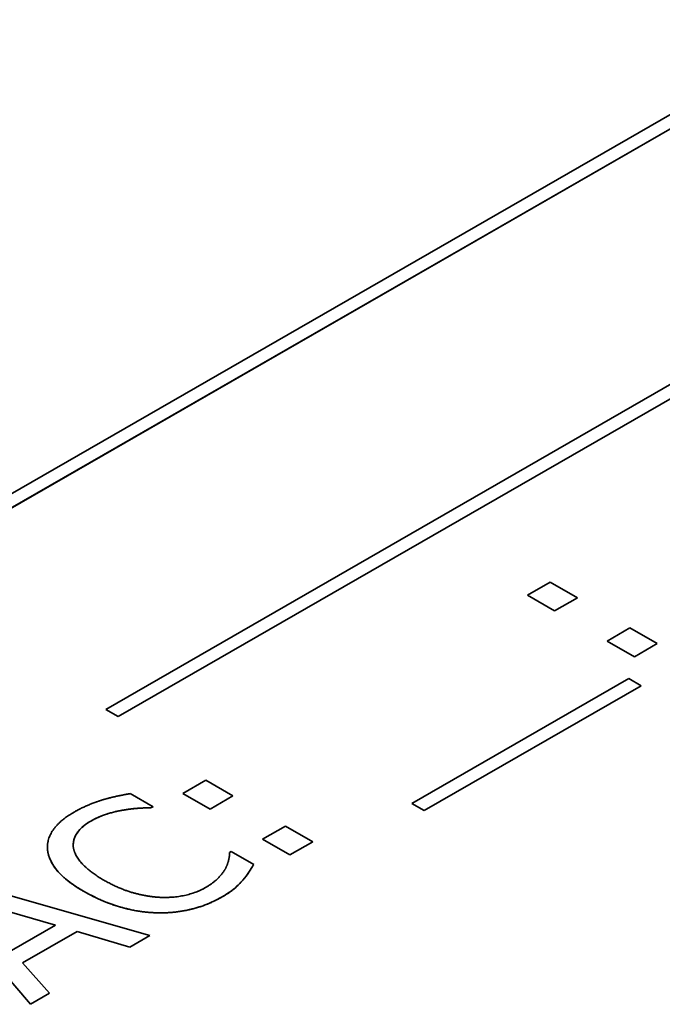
# Model space of a CAD drawing. Header units: millimetres. Extents: x 0 to 420, y 0 to 297.
# Tile 37 of 46: x 340.28 to 343.47, y 210.37 to 215.25. Entities that reach past the tile are written whole.
import ezdxf

# ---------------------------------------------------------------- set-up
doc = ezdxf.new("R2010")
doc.units = ezdxf.units.MM
doc.layers.add('Sichtbar (ISO)', color=7, linetype='Continuous', lineweight=35)
doc.layers.add('Sichtbar schmal (ISO)', color=7, linetype='Continuous', lineweight=25)

msp = doc.modelspace()

# ---------------------------------------------------------------- linework, layer by layer
at = {"layer": 'Sichtbar (ISO)'}
for p, q in [((339.001, 212.1879), (344.3221, 215.2521)), ((344.3834, 215.2168), (339.0624, 212.1526)), ((344.3834, 215.2167), (339.0624, 212.1525)), ((340.7056, 211.8286), (344.9655, 214.2817)), ((345.0268, 214.2464), (340.767, 211.7933)), ((345.0267, 214.2464), (340.767, 211.7934)), ((342.7964, 212.3959), (342.9099, 212.4612)), ((342.9099, 212.4612), (343.0451, 212.3834)), ((342.9317, 212.318), (342.7964, 212.3959)), ((342.9317, 212.3181), (342.7965, 212.3959)), ((343.0451, 212.3834), (342.9317, 212.318)), ((343.0451, 212.3834), (342.9317, 212.3181)), ((342.9317, 212.3181), (342.9317, 212.318)), ((343.1918, 212.1682), (343.3053, 212.2336)), ((343.3053, 212.2336), (343.4405, 212.1557)), ((343.3271, 212.0903), (343.1918, 212.1682)), ((343.3271, 212.0904), (343.1919, 212.1683)), ((343.4405, 212.1557), (343.3271, 212.0903)), ((343.4404, 212.1557), (343.3271, 212.0904)), ((343.3271, 212.0904), (343.3271, 212.0903)), ((342.224, 211.3621), (343.3001, 211.9818)), ((343.3614, 211.9465), (342.2853, 211.3268)), ((343.3614, 211.9465), (342.2853, 211.3269)), ((343.3001, 211.9818), (343.3614, 211.9465)), ((340.767, 211.7933), (340.7056, 211.8286)), ((340.767, 211.7934), (340.7057, 211.8286)), ((340.767, 211.7934), (340.767, 211.7933)), ((341.0877, 211.4119), (341.2012, 211.4772)), ((341.2012, 211.4772), (341.3364, 211.3994)), ((340.827, 211.4109), (340.9404, 211.3456)), ((341.2229, 211.334), (341.0877, 211.4119)), ((341.2229, 211.3341), (341.0878, 211.4119)), ((341.3364, 211.3994), (341.2229, 211.334)), ((341.3363, 211.3994), (341.2229, 211.3341)), ((342.2853, 211.3268), (342.224, 211.3621)), ((342.2853, 211.3269), (342.2241, 211.3621)), ((340.9404, 211.3456), (340.933, 211.3413)), ((340.9404, 211.3456), (340.933, 211.3414)), ((340.933, 211.3414), (340.933, 211.3413)), ((341.2229, 211.3341), (341.2229, 211.334)), ((342.2853, 211.3269), (342.2853, 211.3268)), ((341.4831, 211.1842), (341.5965, 211.2496)), ((341.5965, 211.2496), (341.7318, 211.1717)), ((341.6183, 211.1063), (341.4831, 211.1842)), ((341.6183, 211.1064), (341.4832, 211.1843)), ((341.7318, 211.1717), (341.6183, 211.1063)), ((341.7317, 211.1717), (341.6183, 211.1064)), ((340.5441, 211.1555), (340.5441, 211.1554)), ((341.3198, 211.1192), (341.3266, 211.1232)), ((341.3266, 211.1232), (341.439, 211.0585)), ((341.6183, 211.1064), (341.6183, 211.1063)), ((339.9783, 210.9763), (340.9238, 210.7064)), ((341.3851, 210.9814), (341.3851, 210.9813)), ((340.3313, 210.3652), (339.8626, 210.9097)), ((340.3313, 210.3653), (339.8626, 210.9097)), ((340.4568, 210.7576), (340.0144, 210.8863)), ((340.4568, 210.7576), (340.0144, 210.8862)), ((340.2385, 210.6318), (340.4568, 210.7576)), ((340.5628, 210.7263), (340.2929, 210.5709)), ((340.5628, 210.7262), (340.2929, 210.5708)), ((340.4568, 210.7576), (340.4568, 210.7576)), ((340.8247, 210.6494), (340.5628, 210.7263)), ((340.5628, 210.7263), (340.5628, 210.7262)), ((340.8247, 210.6493), (340.5628, 210.7262)), ((340.9238, 210.7064), (340.8247, 210.6493)), ((340.9237, 210.7064), (340.8247, 210.6494)), ((340.8247, 210.6494), (340.8247, 210.6493)), ((340.2929, 210.5709), (340.2929, 210.5708)), ((340.2929, 210.5708), (340.4264, 210.42)), ((340.4264, 210.42), (340.3313, 210.3652)), ((340.4264, 210.42), (340.3313, 210.3653)), ((340.3313, 210.3653), (340.3313, 210.3652))]:
    msp.add_line(p, q, dxfattribs=at)
for points, degree in [([(340.6917, 211.3806), (340.7221, 211.3895), (340.7909, 211.4046), (340.827, 211.4109)], 2), ([(340.5491, 211.3195), (340.5846, 211.34), (340.6574, 211.37), (340.6917, 211.3806)], 2), ([(340.4167, 211.1311), (340.4115, 211.1829), (340.4774, 211.2783), (340.5491, 211.3195)], 2), ([(340.7943, 211.3294), (340.7525, 211.3225), (340.67, 211.2967), (340.6287, 211.273)], 2), ([(340.933, 211.3413), (340.9089, 211.3406), (340.8379, 211.3367), (340.7943, 211.3294)], 2), ([(340.6287, 211.273), (340.5834, 211.2469), (340.5399, 211.1789), (340.545, 211.141)], 2), ([(340.4167, 211.1312), (340.4162, 211.1358), (340.416, 211.1405), (340.416, 211.1451)], 3), ([(340.5978, 210.9252), (340.5089, 210.9763), (340.4224, 211.0783), (340.4167, 211.1311)], 2), ([(340.545, 211.141), (340.5514, 211.103), (340.6276, 211.0209), (340.6958, 210.9816)], 2), ([(341.3014, 211.0433), (341.3123, 211.0667), (341.3198, 211.1067), (341.3198, 211.1192)], 2), ([(341.1994, 210.9443), (341.2401, 210.9678), (341.2894, 211.0192), (341.3014, 211.0433)], 2), ([(341.439, 211.0585), (341.4264, 211.0387), (341.4052, 211.0034), (341.3851, 210.9813)], 2), ([(340.6958, 210.9816), (340.7685, 210.9397), (340.9083, 210.8994), (340.9748, 210.8961)], 2), ([(341.3851, 210.9813), (341.3645, 210.9575), (341.3221, 210.9212), (341.2797, 210.8968)], 2), ([(340.9593, 210.8193), (340.8711, 210.8212), (340.6872, 210.8737), (340.5978, 210.9252)], 2), ([(340.9748, 210.8961), (341.0396, 210.8932), (341.1547, 210.9186), (341.1994, 210.9443)], 2), ([(341.2797, 210.8968), (341.2109, 210.8572), (341.0482, 210.817), (340.9593, 210.8193)], 2)]:
    msp.add_open_spline(points, degree=degree, dxfattribs=at)
for points, knots in [([(340.7943, 211.3295), (340.7551, 211.323), (340.7259, 211.3143), (340.6808, 211.3002), (340.6531, 211.2871), (340.6287, 211.2731)], [-0.01537742, -0.01537742, -0.01537742, -0.01537742, -0.01036505, -0.01036505, 0, 0, 0, 0]), ([(340.933, 211.3414), (340.9131, 211.3408), (340.8932, 211.3398), (340.847, 211.3373), (340.8198, 211.3337), (340.7943, 211.3295)], [-0.01392252, -0.01392252, -0.01392252, -0.01392252, -0.00795272, -0.00795272, 0, 0, 0, 0]), ([(340.6287, 211.2731), (340.6127, 211.2638), (340.5985, 211.2537), (340.5729, 211.2298), (340.5641, 211.2176), (340.5486, 211.1905), (340.5441, 211.1731), (340.5441, 211.1555)], [-0.02230162, -0.02230162, -0.02230162, -0.02230162, -0.01741667, -0.01741667, -0.01181529, -0.01181529, -0.00251673, -0.00251673, -0.00251673, -0.00251673]), ([(340.5978, 210.9253), (340.5161, 210.9723), (340.48, 211.0096), (340.4361, 211.0638), (340.4205, 211.0966), (340.4167, 211.1311)], [-0.03117982, -0.03117982, -0.03117982, -0.03117982, -0.01800174, -0.01800174, -0.00001406, -0.00001406, -0.00001406, -0.00001406]), ([(341.4389, 211.0585), (341.431, 211.0461), (341.4233, 211.0336), (341.4077, 211.0077), (341.3965, 210.9939), (341.3851, 210.9814)], [-0.01424822, -0.01424822, -0.01424822, -0.01424822, -0.00736864, -0.00736864, 0, 0, 0, 0]), ([(341.3851, 210.9814), (341.3726, 210.967), (341.3589, 210.9528), (341.327, 210.9256), (341.3035, 210.9106), (341.2797, 210.8969)], [-0.01980754, -0.01980754, -0.01980754, -0.01980754, -0.01009719, -0.01009719, 0, 0, 0, 0]), ([(340.9593, 210.8193), (340.9291, 210.82), (340.8994, 210.8228), (340.8329, 210.8332), (340.8012, 210.8413), (340.7116, 210.8668), (340.651, 210.8946), (340.5978, 210.9253)], [-0.03574707, -0.03574707, -0.03574707, -0.03574707, -0.0299642, -0.0299642, -0.02258366, -0.02258366, 0, 0, 0, 0]), ([(341.2797, 210.8969), (341.2548, 210.8826), (341.2278, 210.8696), (341.1705, 210.848), (341.1404, 210.8391), (341.0609, 210.8223), (341.0108, 210.818), (340.9593, 210.8193)], [-0.03588215, -0.03588215, -0.03588215, -0.03588215, -0.02541662, -0.02541662, -0.01546801, -0.01546801, 0, 0, 0, 0])]:
    msp.add_open_spline(points, degree=3, knots=knots, dxfattribs=at)
at = {"layer": 'Sichtbar schmal (ISO)'}
for p, q in [((340.7943, 211.3295), (340.7943, 211.3294)), ((340.6287, 211.2731), (340.6287, 211.273)), ((340.4167, 211.1312), (340.4167, 211.1311)), ((340.5978, 210.9253), (340.5978, 210.9252)), ((341.2797, 210.8969), (341.2797, 210.8968)), ((340.9593, 210.8193), (340.9593, 210.8193))]:
    msp.add_line(p, q, dxfattribs=at)

doc.saveas('drawing.dxf')
